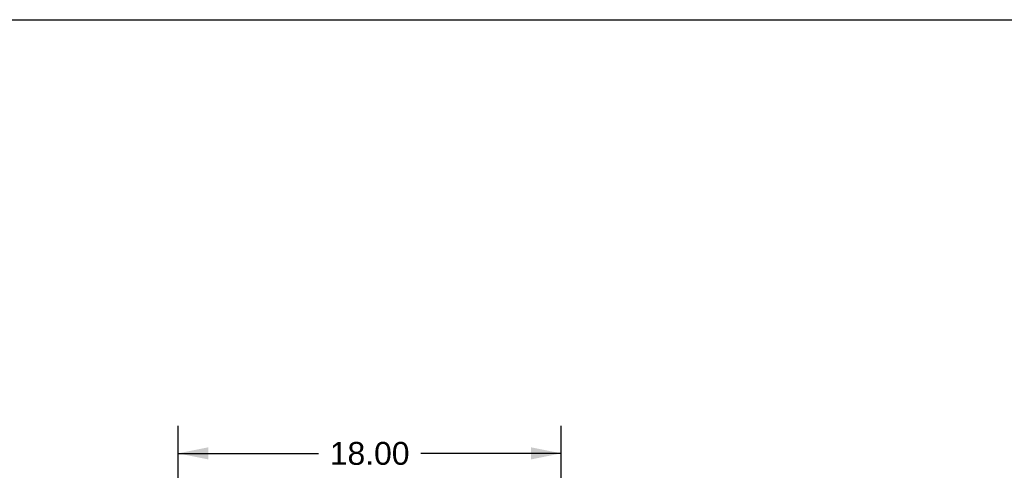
# Model space of a CAD drawing. Header units: inches. Extents: x 0 to 243, y 0 to 157.
# Tile 10 of 28: x 24 to 70, y 136 to 157. Entities that reach past the tile are written whole.
import ezdxf

# ---------------------------------------------------------------- set-up
doc = ezdxf.new("R2010")
doc.units = ezdxf.units.IN
doc.header["$LTSCALE"] = 13.357143
doc.header["$MEASUREMENT"] = 0
doc.layers.get('0').update_dxf_attribs({"linetype": 'CONTINUOUS'})
doc.layers.add('DIMENSIONS', color=7, linetype='CONTINUOUS')
doc.styles.get("Standard").update_dxf_attribs({"font": 'arial.ttf'})
doc.dimstyles.new('DIMSTYLE_1', dxfattribs={"dimtxt": 1.071429, "dimasz": 1.428571, "dimexe": 0.09, "dimexo": 0.07, "dimgap": 0.0375, "dimtad": 0, "dimtih": 1, "dimtoh": 1, "dimzin": 4, "dimdsep": 46, "dimtxsty": 'Standard', "dimblk": '_FILLED', "dimblk1": '_FILLED', "dimblk2": '_FILLED', "dimcen": 0.09, "dimazin": 1, "dimtfac": 1, "dimtdec": 3, "dimtofl": 0, "dimtmove": 0, "dimatfit": 3, "dimldrblk": '_FILLED', "dimfxl": 0, "dimtolj": 1, "dimtzin": 4, "dimarcsym": 0})

# ---------------------------------------------------------------- blocks, each defined once
blk = doc.blocks.new('_FILLED')
at = {"color": 0, "linetype": 'ByBlock'}
blk.add_solid([(0, 0), (-1, 0.2), (-1, -0.2)], dxfattribs=at)
blk = doc.blocks.new('*D19')
at = {"layer": 'DIMENSIONS', "color": 2, "linetype": 'Continuous'}
for p, q in [((31.211, 132.475), (31.211, 138.073)), ((49.211, 132.35), (49.211, 138.073)), ((31.211, 136.788), (37.803, 136.788)), ((49.211, 136.788), (42.619, 136.788))]:
    blk.add_line(p, q, dxfattribs=at)
at = {"layer": 'DIMENSIONS', "color": 2, "linetype": 'Continuous', "xscale": 1.4285714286, "yscale": 1.4285714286, "zscale": 1.4285714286, "rotation": 180}
blk.add_blockref('_FILLED', (31.211, 136.788), dxfattribs=at)
at = {"layer": 'DIMENSIONS', "color": 2, "linetype": 'Continuous', "xscale": 1.4285714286, "yscale": 1.4285714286, "zscale": 1.4285714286}
blk.add_blockref('_FILLED', (49.211, 136.788), dxfattribs=at)
at = {"layer": 'DIMENSIONS', "color": 2, "linetype": 'Continuous', "insert": (40.211, 137.323), "char_height": 1.0714, "width": 3.74403, "attachment_point": 2, "line_spacing_factor": 0.9}
blk.add_mtext('18.00', dxfattribs=at)

msp = doc.modelspace()

# ---------------------------------------------------------------- linework, layer by layer
at = {"color": 7, "linetype": 'Continuous'}
msp.add_line((0, 157.143), (242.857, 157.143), dxfattribs=at)

# ---------------------------------------------------------------- dimensions: what is measured, and where the dimension line sits
at = {"layer": 'DIMENSIONS', "color": 2, "linetype": 'Continuous'}
dim = msp.add_linear_dim(base=(31.211, 136.788), p1=(49.211, 132.28), p2=(31.211, 132.405), angle=180, dimstyle='DIMSTYLE_1', dxfattribs=at)
dim.commit()
dim.dimension.update_dxf_attribs({"geometry": '*D19', "text_midpoint": (40.256, 136.782), "dimtype": 160})

doc.saveas('drawing.dxf')
